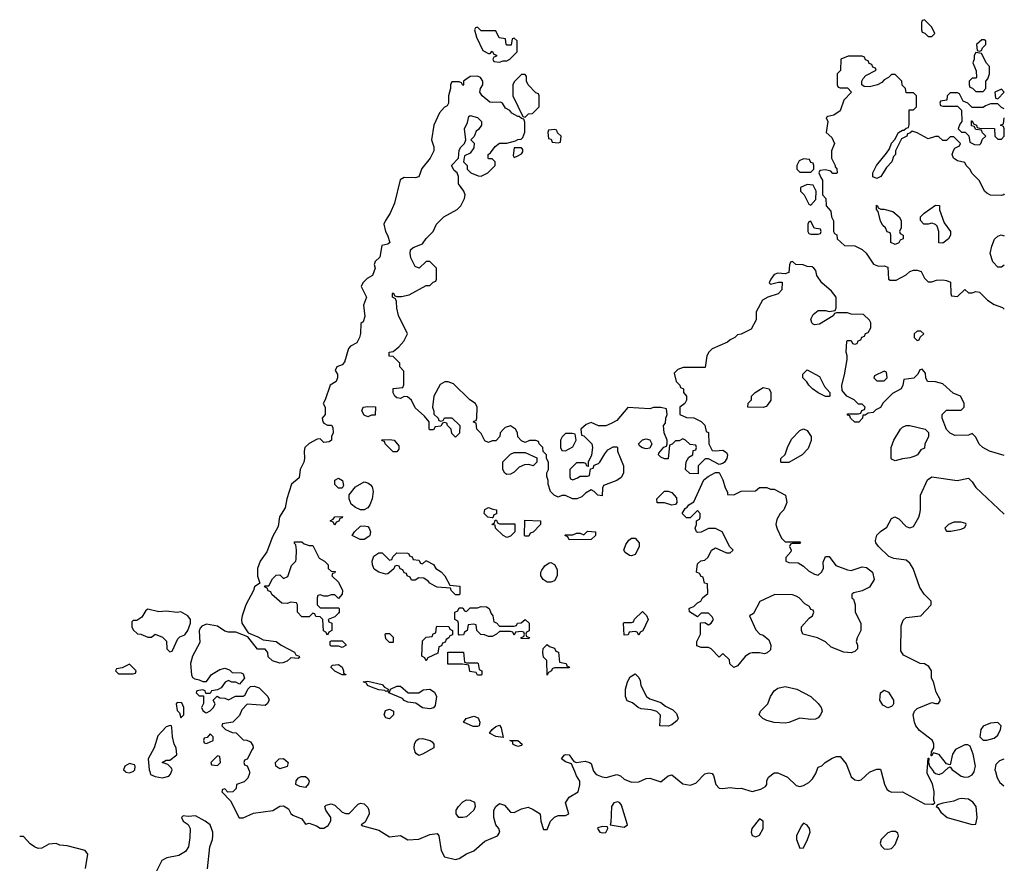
# Model space of a CAD drawing. Header units: inches. Extents: x 2380427 to 2580949, y 385907 to 546039.
# Tile 77 of 121: x 2562530 to 2567906, y 439499 to 444106. Entities that reach past the tile are written whole.
import ezdxf

# ---------------------------------------------------------------- set-up
doc = ezdxf.new("R2010")
doc.units = ezdxf.units.IN
doc.header["$MEASUREMENT"] = 0
doc.layers.add('C5463', color=7, linetype='Continuous')
doc.layers.add('C5464', color=7, linetype='Continuous')

msp = doc.modelspace()

# ---------------------------------------------------------------- linework, layer by layer
at = {"layer": 'C5463', "color": 5, "elevation": 40}
for points in [[(2563107.7, 440000), (2563110, 439998), (2563130, 439993), (2563148.3, 440000)], [(2563240.2, 440000), (2563244.7, 439984.7), (2563270, 439973), (2563310, 439966.8), (2563344, 439976), (2563353.6, 439986.4), (2563358.4, 440000)], [(2563783.9, 440000), (2563784.7, 439990), (2563775.3, 439964.7), (2563755.3, 439944.7), (2563714, 439930), (2563711.6, 439908.4), (2563694, 439890), (2563667.3, 439887.3), (2563650, 439906), (2563638, 439902), (2563634, 439890), (2563680.7, 439840.7), (2563728, 439748), (2563750, 439747.3), (2563807.2, 439772.8), (2563912.5, 439787.5), (2563950, 439812), (2563970, 439814), (2563996.9, 439796.9), (2564011.2, 439771.1), (2564022, 439762), (2564070, 439742), (2564090, 439714), (2564110, 439718), (2564150, 439704.7), (2564170, 439692), (2564190, 439692), (2564214.6, 439705.4), (2564228.8, 439731.1), (2564229, 439750), (2564202, 439790), (2564195.3, 439810), (2564202.7, 439817.3), (2564230, 439824), (2564250, 439817.3), (2564290, 439778), (2564310, 439771.3), (2564328.4, 439771.6), (2564378, 439822), (2564390, 439827.3), (2564410, 439824), (2564430, 439804.7), (2564436.3, 439790), (2564437.3, 439770), (2564416, 439724), (2564394, 439710), (2564403.6, 439703.6), (2564490, 439681), (2564550, 439644), (2564610, 439650.7), (2564650, 439628), (2564710, 439630.8), (2564770, 439656), (2564810, 439662), (2564818, 439650), (2564831, 439570), (2564850, 439534), (2564910, 439521), (2564930, 439526), (2564969.5, 439550.5), (2565010, 439567.3), (2565070, 439620.7), (2565139, 439650), (2565152, 439670), (2565145.2, 439690), (2565129, 439710), (2565119, 439750), (2565119, 439790), (2565129.4, 439810.6), (2565150, 439826), (2565176.3, 439816.3), (2565210, 439778.8), (2565230, 439777.3), (2565270, 439797.3), (2565306.4, 439806.4), (2565333.2, 439793.2), (2565371.3, 439770), (2565376, 439730), (2565390, 439684.7), (2565410, 439684.7), (2565429, 439730), (2565449.4, 439750.6), (2565470, 439760.7), (2565510, 439761), (2565528, 439770), (2565509.3, 439830), (2565530, 439860.7), (2565579, 439890), (2565588.8, 439928.9), (2565588.8, 439948.9), (2565570, 439978), (2565560.4, 440000)], [(2565665.5, 440000), (2565672.1, 439992.1), (2565682.6, 439982.6), (2565710, 439971.4), (2565731.4, 439968.6), (2565790, 439984.9), (2565810, 439977.3), (2565830, 439958.8), (2565870, 439942.8), (2565910, 439944), (2565950, 439963.1), (2565970, 439963.7), (2566030, 439944), (2566070, 439977.3), (2566090, 439982), (2566150, 439934), (2566190, 439925.5), (2566222.4, 439937.6), (2566270, 439987.3), (2566292.8, 439992.8), (2566310.4, 439990.4), (2566319, 439979), (2566330.4, 439930.4), (2566350, 439910.6), (2566370, 439908), (2566410, 439912.7), (2566450, 439907.3), (2566470, 439910.4), (2566530, 439890.7), (2566576.2, 439903.8), (2566602, 439918), (2566609.4, 439930.6), (2566609.6, 439950), (2566617.6, 439970), (2566650, 439992.8), (2566670, 439992.9), (2566722, 439970), (2566770, 439924.7), (2566790, 439918), (2566810, 439924.7), (2566839.5, 439940.5), (2566859.3, 439960.7), (2566877.2, 439990), (2566880.9, 440000)], [(2567059.2, 440000), (2567070, 439971.3), (2567090, 439954.8), (2567110, 439951), (2567124.7, 439955.3), (2567170, 439997.3), (2567176.4, 440000)], [(2567233.6, 440000), (2567251, 439931), (2567264.7, 439904.7), (2567275.4, 439895.4), (2567290, 439888.4), (2567350.4, 439890.4), (2567470, 439824.7), (2567510, 439822), (2567518, 439822), (2567526, 439830), (2567522, 439842), (2567522.7, 439890), (2567514.2, 439934.2), (2567484.5, 439990), (2567485.1, 440000)], [(2567518.6, 440000), (2567519.1, 439999.1), (2567530.5, 439990.5), (2567550, 439984.9), (2567570, 439993.4), (2567576.9, 440000)], [(2567635.1, 440000), (2567670, 439975.9), (2567690, 439970.2), (2567710, 439971.1), (2567730, 439982.3), (2567741.4, 439998.6), (2567741.7, 440000)], [(2567857.3, 440000), (2567866.2, 439966.2), (2567880.8, 439940.8), (2567903.3, 439923)], [(2563555.3, 439470), (2563568, 439590), (2563582, 439630), (2563584, 439650), (2563584, 439670), (2563569.3, 439709.3), (2563542, 439730), (2563490, 439759), (2563450, 439755.3), (2563422, 439758), (2563414, 439750), (2563422, 439730), (2563450, 439712), (2563461, 439690), (2563459.8, 439640.2), (2563451, 439589), (2563435.3, 439564.7), (2563398, 439542), (2563334, 439530), (2563305.4, 439514.6), (2563274, 439450)], [(2562889.5, 439470.5), (2562902, 439550), (2562888, 439570), (2562790, 439595.3), (2562750, 439598), (2562728.4, 439608.4), (2562690, 439604), (2562650, 439582.7), (2562630, 439581.2), (2562610, 439589), (2562586.3, 439606.3), (2562550, 439646), (2562530, 439646)]]:
    msp.add_lwpolyline(points, dxfattribs=at)
for points in [[(2564090, 439914), (2564059, 439919), (2564038, 439930), (2564039, 439950), (2564052.9, 439967.1), (2564066.6, 439973.4), (2564090, 439973.4), (2564102.5, 439962.5), (2564110.6, 439950), (2564107.1, 439932.9)], [(2564950, 439749), (2564928, 439750), (2564914, 439770), (2564914, 439790), (2564925.2, 439810), (2564950, 439834.8), (2564970, 439845.5), (2564990, 439844.9), (2565012.8, 439832.8), (2565017.3, 439810), (2565010.5, 439789.5), (2564970, 439753.2)], [(2565795.3, 439835.3), (2565774, 439830), (2565761, 439810), (2565758, 439722), (2565754, 439710), (2565830, 439696), (2565848.7, 439710), (2565816.4, 439816.4), (2565806, 439830)], [(2567670, 439853.2), (2567654, 439850), (2567630, 439839), (2567570, 439828), (2567542, 439818), (2567534, 439810), (2567543.6, 439803.6), (2567559.6, 439779.6), (2567594, 439750), (2567730, 439711.3), (2567750, 439714), (2567757.2, 439750), (2567752.7, 439810), (2567733.8, 439833.8), (2567710, 439849.2)], [(2566570, 439742), (2566527.3, 439690), (2566524, 439670), (2566530, 439652), (2566550, 439644), (2566570, 439654), (2566589.4, 439690), (2566589, 439729)], [(2566810, 439718), (2566796.9, 439703.1), (2566771, 439650), (2566771, 439630), (2566790, 439582), (2566810, 439584.7), (2566832.3, 439630), (2566845.2, 439670), (2566842, 439690), (2566830, 439708)], [(2565710, 439701.2), (2565686.4, 439693.6), (2565684.7, 439690), (2565698, 439670), (2565710, 439665.5), (2565730, 439668), (2565742, 439690), (2565739, 439699)], [(2567312.7, 439672.7), (2567290, 439672.7), (2567270, 439665.2), (2567234, 439630), (2567227.7, 439610), (2567234.4, 439594.4), (2567250, 439578), (2567270, 439576), (2567290, 439581), (2567310, 439602), (2567329, 439650), (2567324, 439664)]]:
    msp.add_lwpolyline(points, close=True, dxfattribs=at)
at = {"layer": 'C5464', "color": 5, "elevation": 40}
for points in [[(2565030, 444066), (2565018, 444062), (2565014, 444050), (2565024.7, 444010), (2565058, 443938), (2565090, 443922), (2565098, 443922), (2565110, 443934), (2565118, 443918), (2565132.7, 443912.7), (2565132.7, 443907.3), (2565118, 443902), (2565114, 443890), (2565118, 443878), (2565150, 443874), (2565170, 443882), (2565190, 443882), (2565206, 443890), (2565246, 443930), (2565246, 443990), (2565230, 444006), (2565218, 444002), (2565212.7, 443967.3), (2565190, 443966), (2565186, 443970), (2565182, 444002), (2565147.3, 444007.3), (2565130, 444046), (2565050, 444046)], [(2567470, 444106), (2567458, 444102), (2567454, 444090), (2567454, 444050), (2567458, 444038), (2567472.7, 444032.7), (2567490, 444014), (2567510, 444014), (2567526, 444030), (2567510, 444066)], [(2567796.4, 443996.4), (2567783.6, 443996.4), (2567754, 443970), (2567758, 443938), (2567770, 443934), (2567782, 443938), (2567787.3, 443952.7), (2567806, 443970), (2567806, 443990)], [(2567750, 443926), (2567742, 443910), (2567742, 443890), (2567734, 443870), (2567752.7, 443827.3), (2567754, 443790), (2567750, 443786), (2567730, 443786), (2567722, 443778), (2567714, 443770), (2567714, 443750), (2567718, 443738), (2567732.7, 443732.7), (2567750, 443714), (2567790, 443714), (2567806, 443730), (2567806, 443770), (2567816.4, 443783.6), (2567826, 443810), (2567826, 443850), (2567808.4, 443868.4), (2567782, 443922)], [(2565290, 443806), (2565270, 443806), (2565230, 443766), (2565222, 443750), (2565222, 443690), (2565278, 443578), (2565290, 443574), (2565308.4, 443591.6), (2565330, 443594), (2565366, 443630), (2565366, 443690), (2565362, 443702), (2565347.3, 443707.3), (2565306, 443750), (2565298, 443770), (2565296.4, 443796.4)], [(2567890, 443726), (2567854, 443710), (2567858, 443678), (2567870, 443674), (2567906, 443710)], [(2565450, 443506), (2565418, 443502), (2565414, 443490), (2565418, 443458), (2565432.7, 443452.7), (2565438, 443438), (2565470, 443434), (2565482, 443438), (2565486, 443470), (2565467.3, 443487.3), (2565462, 443502)], [(2565270, 443406), (2565230, 443406), (2565223.6, 443363.6), (2565230, 443354), (2565250, 443362), (2565270, 443374), (2565276.4, 443383.6), (2565278, 443398)], [(2566810, 443346), (2566785.4, 443334.6), (2566774, 443310), (2566774, 443290), (2566790, 443274), (2566850, 443274), (2566866, 443290), (2566866, 443310), (2566862, 443322), (2566850, 443326), (2566842, 443342)], [(2566830, 443206), (2566794, 443190), (2566794, 443170), (2566814, 443150), (2566838, 443098), (2566850, 443094), (2566876.4, 443123.6), (2566878, 443170), (2566862, 443202)], [(2567232, 443072), (2567248, 443072), (2567298, 443058), (2567332, 443030), (2567342, 443010), (2567342, 442970), (2567334, 442950), (2567338, 442938), (2567354, 442930), (2567354, 442910), (2567338, 442902), (2567330, 442888), (2567310, 442878), (2567286, 442890), (2567286, 442930), (2567282, 442942), (2567267.3, 442947.3), (2567258, 442970), (2567243.1, 442983.1), (2567230, 443006), (2567218, 443058), (2567208, 443070), (2567207.3, 443092.7), (2567214, 443090), (2567218, 443078)], [(2567570, 442886), (2567548.4, 442888.4), (2567548.7, 442950), (2567539, 442979), (2567530, 442988), (2567510, 442995.3), (2567490, 442988.7), (2567466, 442990), (2567448, 443010), (2567448, 443030), (2567468, 443050), (2567530, 443094), (2567551.6, 443091.6), (2567552.7, 443067.3), (2567576.9, 442996.9), (2567611.3, 442950), (2567612, 442930), (2567602, 442910)], [(2566850, 443006), (2566838, 443002), (2566834, 442990), (2566834, 442950), (2566838, 442938), (2566850, 442934), (2566890, 442934), (2566902, 442938), (2566906, 442950), (2566902, 442962), (2566867.3, 442967.3)], [(2567450, 442406), (2567430, 442406), (2567414, 442390), (2567414, 442370), (2567430, 442354), (2567442, 442358), (2567447.3, 442372.7), (2567466, 442390)], [(2566930, 442048.7), (2566890, 442068.7), (2566858, 442090), (2566838, 442110), (2566828.4, 442128.4), (2566806, 442150), (2566806, 442170), (2566830, 442194), (2566896.9, 442156.9), (2566923.6, 442103.6), (2566954, 442070), (2566954, 442050), (2566950, 442048.7)], [(2567250, 442186), (2567198, 442162), (2567194, 442150), (2567210, 442134), (2567250, 442134), (2567266, 442150), (2567262, 442182)], [(2566590, 441988.7), (2566506, 441990), (2566507.3, 442012.7), (2566526, 442030), (2566526, 442050), (2566546, 442070), (2566590, 442098), (2566622, 442090), (2566631, 442070), (2566631.3, 442050), (2566630.8, 442029.2), (2566615.3, 442004.7), (2566605.4, 441994.6)], [(2564430, 441938), (2564410, 441946), (2564398, 441970), (2564406, 441990), (2564430, 441994), (2564472.7, 441992.7), (2564470, 441946), (2564450, 441946)], [(2566690, 441688), (2566686, 441690), (2566686, 441710), (2566708.8, 441731.1), (2566722, 441770), (2566744.7, 441815.3), (2566790, 441862), (2566810, 441872), (2566830, 441862), (2566851, 441830), (2566850.9, 441809.1), (2566835.3, 441764.7), (2566802, 441730), (2566730, 441688.7)], [(2567310, 441698), (2567290, 441706), (2567288.4, 441711.6), (2567288, 441770), (2567302, 441810), (2567339, 441870), (2567350, 441881), (2567370, 441890.8), (2567390.7, 441890.7), (2567474, 441870), (2567491.6, 441851.6), (2567492, 441830), (2567472.7, 441787.3), (2567470, 441766), (2567450, 441758), (2567432, 441730), (2567418, 441722), (2567390, 441713.2), (2567350, 441708.7)], [(2564570, 441746), (2564526, 441790), (2564522, 441802), (2564510, 441806), (2564507.3, 441812.7), (2564550, 441814), (2564574, 441810), (2564599.6, 441779.6), (2564599.6, 441760.4), (2564590, 441746)], [(2565547.3, 441847.3), (2565510, 441846), (2565491.6, 441828.4), (2565482, 441810), (2565482, 441770), (2565490, 441754), (2565510, 441752), (2565530, 441762), (2565550, 441774), (2565568, 441810), (2565562, 441842)], [(2565950, 441762), (2565930, 441768), (2565916.4, 441776.4), (2565908, 441790), (2565930, 441811.3), (2565950, 441818), (2565970, 441812), (2565982, 441790), (2565970, 441766)], [(2565334, 441670), (2565310, 441678), (2565285.4, 441674.6), (2565256.9, 441663.1), (2565230, 441635.3), (2565210, 441624), (2565190, 441622), (2565178, 441630), (2565168.7, 441650), (2565168, 441670), (2565168.4, 441691.6), (2565210, 441734), (2565230, 441742), (2565290, 441742), (2565352.7, 441712.7), (2565354, 441690)], [(2564290, 441548), (2564270, 441548.7), (2564250, 441568), (2564250, 441592), (2564270, 441602), (2564292, 441590), (2564298, 441562)], [(2566430, 441512), (2566469.1, 441530.9), (2566547.3, 441532.7), (2566570, 441552), (2566610, 441552), (2566630, 441542), (2566650, 441542), (2566712, 441510), (2566718, 441470), (2566702, 441430), (2566682, 441410), (2566663.6, 441376.4), (2566658, 441350), (2566665.4, 441325.4), (2566690, 441274), (2566710, 441254), (2566790, 441254), (2566794, 441250), (2566790, 441246), (2566750, 441246), (2566738, 441242), (2566734, 441230), (2566742, 441210), (2566739.6, 441200.4), (2566714, 441170), (2566714, 441150), (2566730, 441142), (2566779.6, 441139.6), (2566810, 441122), (2566836.9, 441096.9), (2566870, 441078), (2566890, 441072), (2566908, 441090), (2566918, 441110), (2566916.4, 441143.6), (2566930, 441174), (2566950, 441174), (2566986.4, 441126.4), (2567050, 441102), (2567070, 441098), (2567130, 441118.8), (2567154.4, 441114.4), (2567186, 441090), (2567196, 441050), (2567170, 441008), (2567130, 440988), (2567083.6, 440976.4), (2567074, 440970), (2567074, 440950), (2567082, 440942), (2567091.2, 440911.1), (2567092, 440870), (2567122, 440810), (2567122, 440770), (2567102, 440730), (2567098, 440710), (2567104.7, 440690), (2567104.7, 440670), (2567090, 440655.3), (2567070, 440649.2), (2567030, 440653.2), (2566960.2, 440680.2), (2566930, 440708), (2566886, 440730), (2566806, 440750), (2566798, 440770), (2566798, 440790), (2566841.2, 440838.8), (2566858, 440850), (2566866, 440870), (2566862, 440882), (2566850, 440886), (2566842, 440902), (2566816.4, 440916.4), (2566786, 440950), (2566770, 440958), (2566750, 440966), (2566652.7, 440967.3), (2566571.6, 440928.4), (2566536, 440864), (2566514, 440850), (2566550, 440774), (2566571.6, 440751.6), (2566590, 440744.7), (2566619.8, 440719.8), (2566631.3, 440690), (2566630, 440666), (2566611.6, 440648.4), (2566596, 440644), (2566568.8, 440648.9), (2566530, 440649), (2566515.3, 440644.7), (2566490.9, 440629.1), (2566450, 440578), (2566430, 440568), (2566408, 440588), (2566406, 440610), (2566370, 440646), (2566350, 440626), (2566306, 440670), (2566290, 440678), (2566250, 440678), (2566227.3, 440687.3), (2566228, 440710), (2566248, 440750), (2566247.3, 440812.7), (2566270, 440814), (2566290, 440802), (2566306, 440810), (2566318, 440830), (2566310, 440846), (2566290, 440866), (2566250, 440866), (2566230, 440846), (2566187.3, 440872.7), (2566186, 440890), (2566190, 440894), (2566210, 440902), (2566230, 440922), (2566248.4, 440931.6), (2566258, 440950), (2566287.3, 440972.7), (2566286, 441026), (2566268.8, 441028.9), (2566262, 441062), (2566250, 441066), (2566242, 441082), (2566226, 441090), (2566230, 441134), (2566248.4, 441151.6), (2566270, 441154), (2566288.4, 441171.6), (2566308, 441210), (2566330, 441222), (2566390, 441194), (2566410, 441194), (2566426, 441210), (2566407.3, 441227.3), (2566366, 441310), (2566330, 441328), (2566290, 441328), (2566250, 441308), (2566230, 441306), (2566226, 441310), (2566218, 441330), (2566226, 441350), (2566226, 441370), (2566242, 441378), (2566246, 441390), (2566246, 441410), (2566230, 441426), (2566190, 441386), (2566170, 441386), (2566148, 441410), (2566163.1, 441436.9), (2566175.3, 441444.7), (2566183.1, 441456.9), (2566210, 441474), (2566266, 441594), (2566288.4, 441611.6), (2566330, 441634), (2566350, 441634), (2566370, 441594), (2566382, 441550), (2566394, 441526), (2566394, 441514)], [(2564390, 441429), (2564362.7, 441442.7), (2564340.2, 441460.2), (2564328.7, 441490), (2564328.8, 441511.1), (2564363.9, 441556.1), (2564410, 441582), (2564430, 441577.3), (2564446, 441566), (2564454.6, 441554.6), (2564459.1, 441530), (2564454.8, 441490), (2564442.4, 441457.6), (2564430, 441441.2), (2564410, 441429.2)], [(2566090, 441455.3), (2566050, 441468.7), (2566010, 441468), (2566008.7, 441490), (2566050, 441532), (2566070, 441532), (2566090, 441524.7), (2566115.3, 441495.3), (2566118, 441470), (2566110, 441458)], [(2565110, 441386), (2565086, 441390), (2565066, 441410), (2565068.8, 441431.1), (2565090, 441442), (2565112.7, 441432.7), (2565134, 441430), (2565132.7, 441407.3), (2565118, 441402), (2565114, 441386)], [(2564250, 441346), (2564242, 441362), (2564226, 441370), (2564242, 441378), (2564250, 441392), (2564292.7, 441392.7), (2564290, 441386), (2564278, 441382), (2564272.7, 441367.3), (2564258, 441362)], [(2565190, 441278), (2565170, 441288.7), (2565128, 441330), (2565126, 441346), (2565108, 441350), (2565122, 441358), (2565126, 441374), (2565132.7, 441372.7), (2565138, 441358), (2565150, 441354), (2565232.7, 441352.7), (2565234, 441310), (2565210, 441286)], [(2565290, 441286), (2565286, 441290), (2565287.3, 441372.7), (2565374, 441370), (2565374, 441350), (2565332.7, 441307.3), (2565318, 441302), (2565310, 441286)], [(2564410, 441268), (2564388.4, 441268.4), (2564346, 441290), (2564358, 441310), (2564390, 441341), (2564410, 441342.8), (2564430, 441338), (2564438, 441330), (2564444.7, 441310), (2564442, 441290), (2564436.9, 441283.1)], [(2567670, 441362), (2567630, 441362), (2567602, 441350), (2567582, 441330), (2567590, 441314), (2567614, 441314), (2567670, 441324.7), (2567690, 441334), (2567698, 441350), (2567695.3, 441355.3)], [(2565530, 441266), (2565522, 441282), (2565506, 441290), (2565510, 441294), (2565550, 441294), (2565570, 441302), (2565590, 441302), (2565610, 441294), (2565630, 441314), (2565674, 441310), (2565674, 441290), (2565650, 441268)], [(2565870, 441178), (2565860.4, 441180.4), (2565836.4, 441196.4), (2565828.8, 441208.9), (2565840.2, 441239.8), (2565856.4, 441263.6), (2565870, 441274), (2565890, 441274), (2565912, 441250), (2565911.6, 441228.4), (2565890, 441186)], [(2564110, 441234), (2564130, 441234), (2564165.4, 441165.4), (2564194, 441150), (2564214, 441130), (2564214, 441110), (2564230, 441094), (2564252.7, 441092.7), (2564250, 441086), (2564238, 441082), (2564234, 441070), (2564270, 441034), (2564292, 440990), (2564291.6, 440968.4), (2564270, 440946), (2564250, 440966), (2564230, 440966), (2564210, 440958), (2564190, 440958), (2564170, 440966), (2564158, 440962), (2564154, 440950), (2564154, 440910), (2564170, 440894), (2564270, 440894), (2564274, 440890), (2564274, 440870), (2564270, 440866), (2564250, 440846), (2564214, 440830), (2564218, 440818), (2564234, 440810), (2564234, 440770), (2564218, 440762), (2564210, 440746), (2564202, 440762), (2564188.4, 440768.4), (2564186, 440830), (2564170, 440846), (2564147.3, 440847.3), (2564142, 440862), (2564130, 440866), (2564110, 440846), (2564070, 440846), (2564046, 440870), (2564046, 440910), (2564042, 440922), (2564010, 440926), (2563990, 440918), (2563960.4, 440920.4), (2563907.3, 440967.3), (2563902, 440982), (2563887.3, 440987.3), (2563882, 441002), (2563866, 441010), (2563870, 441014), (2563890, 441014), (2563910, 441052), (2563930, 441072), (2563950, 441074), (2563970, 441054), (2563993.6, 441066.4), (2564014.6, 441125.4), (2564038, 441150), (2564040.4, 441159.6), (2564042, 441210), (2564038, 441238), (2564030, 441246), (2564030, 441254), (2564070, 441254), (2564083.6, 441243.6)], [(2564730, 441134), (2564748, 441152), (2564751.6, 441151.6), (2564790, 441132), (2564802, 441110), (2564830.9, 441090.9), (2564852, 441070), (2564878, 441018), (2564932.7, 441012.7), (2564934, 440970), (2564930, 440966), (2564910, 440966), (2564886, 440990), (2564882, 441002), (2564810, 441008), (2564794.6, 441014.6), (2564768.7, 441028.7), (2564760.4, 441040.4), (2564736.4, 441056.4), (2564710, 441058), (2564690, 441046), (2564670, 441046), (2564662, 441062), (2564646, 441070), (2564642, 441082), (2564630, 441086), (2564622, 441102), (2564607.3, 441107.3), (2564602, 441122), (2564590, 441126), (2564578, 441122), (2564572.7, 441107.3), (2564539.6, 441080.4), (2564530, 441078), (2564490, 441088.7), (2564466.3, 441106.3), (2564457.2, 441130), (2564454, 441150), (2564464, 441176), (2564490, 441194), (2564510, 441194), (2564550, 441154), (2564562, 441158), (2564567.3, 441172.7), (2564590, 441194), (2564647.3, 441192.7), (2564654, 441190), (2564658, 441178), (2564672.7, 441172.7), (2564678, 441158), (2564710, 441154), (2564718, 441138)], [(2565430, 441034), (2565410, 441035.3), (2565388.8, 441048.9), (2565375.3, 441070), (2565375.3, 441090), (2565380.2, 441099.8), (2565396.4, 441123.6), (2565420.4, 441139.6), (2565430, 441142), (2565450, 441132), (2565464.7, 441104.7), (2565464.7, 441070), (2565450, 441042)], [(2563230, 440888), (2563219.6, 440880.4), (2563196.9, 440843.1), (2563170, 440826), (2563150, 440826), (2563142, 440818), (2563142, 440790), (2563150, 440774), (2563172.7, 440752.7), (2563191.6, 440751.6), (2563230, 440734), (2563250, 440734), (2563270, 440751.3), (2563310, 440734), (2563331.6, 440711.6), (2563334, 440670), (2563350, 440654), (2563362, 440658), (2563394, 440726), (2563404, 440736), (2563432.5, 440747.5), (2563448, 440770), (2563462, 440810), (2563462, 440830), (2563448.7, 440850), (2563410, 440873.2), (2563390, 440869), (2563330, 440876), (2563290, 440873.2)], [(2565150, 440794), (2565230, 440794), (2565242, 440798), (2565248.4, 440811.6), (2565267.3, 440812.7), (2565290, 440831.3), (2565312, 440810), (2565312, 440768), (2565298, 440762), (2565294, 440750), (2565298, 440738), (2565312.7, 440732.7), (2565310, 440726), (2565267.3, 440727.3), (2565267.3, 440732.7), (2565282, 440738), (2565286, 440750), (2565282, 440762), (2565270, 440766), (2565238, 440762), (2565230, 440746), (2565222, 440762), (2565210, 440766), (2565150, 440766), (2565134, 440750), (2565110, 440738), (2565090, 440738), (2565067.3, 440747.3), (2565048.4, 440748.4), (2565026, 440770), (2565022, 440802), (2565010, 440806), (2564978, 440802), (2564974, 440770), (2564958, 440762), (2564952.7, 440747.3), (2564930, 440746), (2564926, 440750), (2564926, 440810), (2564922, 440822), (2564906, 440830), (2564906, 440870), (2564922, 440878), (2564930, 440894), (2564950, 440894), (2564958, 440878), (2564970, 440874), (2564990, 440894), (2565030, 440894), (2565050, 440902), (2565079.6, 440899.6), (2565094, 440890), (2565103.6, 440863.6), (2565114, 440850), (2565118, 440818), (2565132.7, 440812.7)], [(2565910, 440746), (2565902, 440762), (2565890, 440766), (2565858, 440762), (2565852.7, 440747.3), (2565830, 440746), (2565826, 440810), (2565830, 440814), (2565870, 440814), (2565882, 440818), (2565887.3, 440832.7), (2565930, 440874), (2565952.7, 440852.7), (2565962, 440830), (2565931.6, 440768.4), (2565918, 440762)], [(2564750, 440606), (2564742, 440622), (2564726, 440630), (2564730, 440714), (2564750, 440734), (2564782, 440738), (2564787.3, 440752.7), (2564802, 440758), (2564806, 440790), (2564810, 440794), (2564872.7, 440792.7), (2564878, 440778), (2564894, 440770), (2564892.7, 440747.3), (2564878, 440742), (2564874, 440730), (2564858, 440722), (2564852.7, 440707.3), (2564838, 440702), (2564832.7, 440687.3), (2564818, 440682), (2564812.7, 440647.3), (2564758, 440622)], [(2564550, 440706), (2564530, 440726), (2564526, 440750), (2564530, 440754), (2564550, 440754), (2564570, 440734), (2564570, 440706)], [(2564290, 440678), (2564270, 440686), (2564230, 440686), (2564226, 440690), (2564226, 440710), (2564230, 440714), (2564290, 440714), (2564310, 440694), (2564310, 440688)], [(2565410, 440526), (2565407.3, 440607.3), (2565390, 440626), (2565386, 440650), (2565387.3, 440672.7), (2565410, 440694), (2565423.6, 440683.6), (2565450, 440674), (2565458, 440658), (2565472.7, 440652.7), (2565478, 440598), (2565514, 440590), (2565518, 440578), (2565532, 440570), (2565530, 440566), (2565450, 440566), (2565438, 440562), (2565434, 440550), (2565418, 440542)], [(2564970, 440594), (2565030, 440594), (2565034, 440590), (2565038, 440558), (2565054, 440550), (2565054, 440530), (2565050, 440526), (2565030, 440526), (2565022, 440542), (2564987.3, 440547.3), (2564982, 440582), (2564947.3, 440587.3), (2564867.3, 440587.3), (2564867.3, 440652.7), (2564952.7, 440652.7), (2564958, 440598)], [(2563130, 440586), (2563090, 440566), (2563058, 440562), (2563054, 440550), (2563070, 440534), (2563150, 440534), (2563162, 440538), (2563166, 440550)], [(2564310, 440528), (2564290, 440529.2), (2564250, 440549.3), (2564228.7, 440570), (2564230, 440574), (2564238, 440582), (2564270, 440584.7), (2564290, 440571), (2564298.8, 440550), (2564298, 440538), (2564310, 440531.3)], [(2566070, 440248.7), (2566026, 440250), (2566028.4, 440308.4), (2566008.8, 440328.9), (2565978, 440338), (2565923.1, 440343.1), (2565906, 440350), (2565876.4, 440376.4), (2565847.3, 440387.3), (2565838, 440410), (2565838, 440450), (2565848, 440490), (2565863.1, 440516.9), (2565890, 440534), (2565910, 440514), (2565918, 440498), (2565922, 440470), (2565952, 440410), (2565970, 440398), (2566030, 440378), (2566056.9, 440356.9), (2566096.8, 440336.8), (2566116.8, 440316.8), (2566124.7, 440290), (2566119.8, 440280.2), (2566090, 440255.3)], [(2564530, 440438), (2564523.1, 440443.1), (2564490, 440447), (2564450, 440460.7), (2564429.2, 440470), (2564424, 440484), (2564406, 440490), (2564430, 440494), (2564510, 440476), (2564522, 440462), (2564542, 440450), (2564539.6, 440440.4)], [(2564650.8, 440430.8), (2564710, 440431), (2564732.7, 440447.3), (2564770, 440450.8), (2564794.4, 440434.4), (2564805.5, 440410), (2564798, 440362), (2564790, 440348.7), (2564770, 440343.7), (2564730, 440349.3), (2564693.2, 440373.2), (2564650, 440379), (2564630, 440389), (2564620.2, 440400.2), (2564546, 440430), (2564542, 440438), (2564550, 440434), (2564555.3, 440450), (2564590, 440467.3), (2564610, 440467.3)], [(2566850, 440284.5), (2566790, 440292.3), (2566730, 440269), (2566710, 440265.2), (2566648.8, 440268.9), (2566610, 440279), (2566588, 440290), (2566568, 440310), (2566575.3, 440330), (2566614, 440370), (2566629.2, 440410), (2566650, 440441), (2566670, 440456), (2566710, 440464.7), (2566774, 440450), (2566850, 440411), (2566890, 440371.3), (2566906, 440350), (2566910.6, 440330.6), (2566902.8, 440310), (2566890, 440294), (2566874.2, 440285.8)], [(2567270, 440349), (2567243.3, 440363.3), (2567226, 440390), (2567229.3, 440430.7), (2567250, 440444.7), (2567274, 440434), (2567301, 440390), (2567301, 440370), (2567296.8, 440363.2), (2567290, 440355.3)], [(2563390, 440378), (2563384.7, 440370), (2563390, 440334), (2563402, 440322), (2563410, 440294), (2563426, 440310), (2563426, 440350), (2563415.3, 440375.3)], [(2564550, 440289.3), (2564530, 440294), (2564519.3, 440310), (2564526.7, 440333.3), (2564550, 440342), (2564570.7, 440330), (2564570.8, 440310)], [(2565006.3, 440246.3), (2564954, 440270), (2564968, 440290), (2565010, 440303.8), (2565033.1, 440293.1), (2565043, 440270), (2565038, 440250), (2565030, 440246.6)], [(2565170, 440186), (2565130, 440192.7), (2565095.3, 440210), (2565109, 440230), (2565130, 440247.3), (2565150, 440254), (2565159.3, 440239.3)], [(2567870, 440269), (2567830, 440264), (2567791.2, 440248.9), (2567778, 440230), (2567772, 440190), (2567790, 440172), (2567811.2, 440171.1), (2567850, 440182), (2567870, 440198.8), (2567886, 440230), (2567889, 440250)], [(2563570, 440206), (2563552.7, 440187.3), (2563538, 440182), (2563534, 440170), (2563538, 440158), (2563550, 440154), (2563570, 440162), (2563586, 440170), (2563586, 440190)], [(2564710, 440088.7), (2564696.4, 440096.4), (2564690, 440106), (2564684, 440130), (2564685.2, 440150), (2564695.3, 440170), (2564710, 440178.8), (2564730, 440180.7), (2564770.6, 440170.6), (2564782, 440162), (2564790.8, 440150.8), (2564790.8, 440129.2), (2564730, 440095.3)], [(2565250, 440138), (2565227.2, 440147.2), (2565222, 440150), (2565222, 440162), (2565206, 440170), (2565250, 440170.6), (2565274, 440150), (2565270, 440142)], [(2563610, 440086), (2563574, 440050), (2563578, 440038), (2563610, 440034), (2563626, 440050), (2563622, 440082)], [(2563950, 440015.3), (2563928, 440030), (2563926, 440050), (2563946, 440070), (2563970, 440071.3), (2563996, 440050), (2563990, 440029)]]:
    msp.add_lwpolyline(points, close=True, dxfattribs=at)
for points in [[(2567905.7, 443155.4), (2567902, 443150), (2567890, 443145.2), (2567830, 443148), (2567810, 443158), (2567798, 443170), (2567770, 443226), (2567730, 443266), (2567718, 443290), (2567698, 443310), (2567690, 443326), (2567650, 443335.3), (2567628, 443350), (2567622, 443370), (2567628.4, 443391.6), (2567636.4, 443403.6), (2567662, 443418), (2567666, 443430), (2567630, 443466), (2567610, 443466), (2567590, 443446), (2567570, 443446), (2567547.3, 443467.3), (2567530, 443468), (2567490, 443455.3), (2567430, 443488.7), (2567402, 443498), (2567390, 443486), (2567378, 443482), (2567374, 443470), (2567344.7, 443455.3), (2567312, 443390), (2567311.3, 443370), (2567301, 443359), (2567291, 443330), (2567262, 443298), (2567232, 443250), (2567210, 443238), (2567187.3, 443247.3), (2567188, 443270), (2567208, 443310), (2567263.1, 443376.9), (2567279, 443401), (2567290, 443432), (2567308.8, 443451.1), (2567328.7, 443490), (2567350, 443502), (2567358, 443502), (2567370, 443514), (2567382, 443518), (2567387.3, 443532.7), (2567386, 443614), (2567410, 443614), (2567426, 443630), (2567426, 443690), (2567410, 443706), (2567370, 443706), (2567366, 443730), (2567348.4, 443748.4), (2567346, 443770), (2567310, 443806), (2567290, 443806), (2567274, 443790), (2567250, 443778), (2567236.9, 443763.1), (2567214, 443750), (2567170, 443739), (2567141.2, 443741.2), (2567128, 443750), (2567128.8, 443771.1), (2567134.6, 443785.4), (2567150, 443802), (2567206, 443830), (2567202, 443842), (2567187.3, 443847.3), (2567182, 443862), (2567167.3, 443867.3), (2567162, 443882), (2567147.3, 443887.3), (2567142, 443902), (2567130, 443906), (2567052.7, 443907.3), (2567014, 443890), (2567011.6, 443828.4), (2566994, 443810), (2566994, 443750), (2566998, 443738), (2567010, 443734), (2567050, 443734), (2567071.3, 443710), (2567030, 443666), (2567010, 443608), (2566975.3, 443584.7), (2566942, 443578), (2566934, 443570), (2566942, 443550), (2566934, 443490), (2566963.6, 443463.6), (2566978, 443430), (2566962, 443390), (2566962, 443350), (2566982, 443310), (2566982, 443302), (2566991.6, 443291.6), (2566994, 443270), (2566990, 443266), (2566970, 443266), (2566958, 443278), (2566930, 443286), (2566898, 443282), (2566894, 443270), (2566903.6, 443243.6), (2566914, 443230), (2566914, 443150), (2566932, 443130), (2566934, 443090), (2566959.6, 443059.6), (2566962, 443030), (2566972.7, 443007.3), (2566974, 442950), (2566978, 442938), (2566991.6, 442931.6), (2566994, 442910), (2567032.7, 442872.7), (2567090, 442872), (2567130, 442852), (2567150.9, 442830.9), (2567191.2, 442771.1), (2567219.6, 442759.6), (2567250, 442762), (2567270, 442754), (2567274, 442690), (2567283.6, 442683.6), (2567316.4, 442683.6), (2567370, 442712), (2567390, 442731.3), (2567410, 442738), (2567430, 442738), (2567451.2, 442731.1), (2567470, 442694), (2567490, 442674), (2567510, 442674), (2567536.4, 442683.6), (2567570, 442684.7), (2567590, 442682), (2567612, 442672), (2567614, 442610), (2567618, 442598), (2567650, 442594), (2567690, 442632), (2567710, 442614), (2567730, 442614), (2567750, 442622), (2567770, 442618), (2567814.4, 442574.4), (2567850, 442551.3), (2567895.3, 442535.3), (2567905.5, 442526.1)], [(2567904.9, 441726), (2567826, 441750), (2567789.1, 441769.1), (2567768.8, 441788.9), (2567750, 441826), (2567730, 441846), (2567710, 441838), (2567636.4, 441836.4), (2567610, 441848), (2567590, 441868), (2567566, 441930), (2567566, 441950), (2567590, 441974), (2567670, 441974), (2567686, 441990), (2567686, 442010), (2567678, 442030), (2567666, 442050), (2567627.3, 442067.3), (2567570, 442118), (2567530, 442128), (2567486, 442130), (2567478, 442150), (2567476.4, 442176.4), (2567458, 442198), (2567445.4, 442194.6), (2567434, 442170), (2567411.6, 442148.4), (2567358, 442142), (2567352, 442110), (2567342, 442090), (2567296, 442064), (2567274.8, 442045.2), (2567245.4, 442014.6), (2567230, 441988), (2567204.7, 441975.3), (2567190, 441962), (2567162, 441958), (2567146, 441946), (2567134, 441946), (2567132, 441930), (2567111.2, 441908.9), (2567090, 441908), (2567066, 441930), (2567062, 441942), (2567050, 441946), (2567050, 441954), (2567110, 441954), (2567122, 441958), (2567127.3, 441972.7), (2567142, 441978), (2567146, 441990), (2567130, 442006), (2567110, 442006), (2567086, 442030), (2567046, 442050), (2567020.4, 442080.4), (2567018, 442110), (2567033.6, 442166.4), (2567048.7, 442250), (2567048.7, 442270), (2567042, 442290), (2567046, 442350), (2567050, 442354), (2567070, 442354), (2567078, 442338), (2567090, 442334), (2567102, 442338), (2567107.3, 442352.7), (2567122, 442358), (2567127.3, 442372.7), (2567142, 442378), (2567147.3, 442392.7), (2567162, 442398), (2567176.4, 442423.6), (2567178, 442450), (2567170, 442466), (2567136.4, 442496.4), (2567070, 442498), (2567050, 442506), (2566990, 442506), (2566978, 442502), (2566971.6, 442488.4), (2566896.3, 442443.7), (2566870, 442439), (2566863.2, 442443.2), (2566855.3, 442450), (2566849, 442470), (2566863.2, 442496.8), (2566890, 442518), (2566930, 442518), (2566950, 442512), (2566982, 442518), (2566988, 442532), (2566988.7, 442590), (2566963.2, 442623.2), (2566909, 442670), (2566882, 442710), (2566876.4, 442736.4), (2566866, 442750), (2566856.4, 442756.4), (2566830, 442758), (2566807.3, 442767.3), (2566768.4, 442768.4), (2566750, 442786), (2566738, 442782), (2566732.7, 442767.3), (2566730, 442726), (2566710, 442718), (2566670, 442722), (2566650, 442715.3), (2566632, 442690), (2566622, 442670), (2566630, 442662), (2566672.7, 442672.7), (2566692.7, 442672.7), (2566691.3, 442630), (2566670.9, 442609.1), (2566614, 442590), (2566585.4, 442574.6), (2566552, 442510), (2566552, 442468), (2566523.6, 442416.4), (2566470, 442388), (2566450, 442386), (2566434, 442370), (2566410, 442358), (2566395.3, 442344.7), (2566310, 442308), (2566292, 442290), (2566282, 442270), (2566272.7, 442207.3), (2566152.7, 442207.3), (2566123.6, 442196.4), (2566103.6, 442176.4), (2566114, 442130), (2566134, 442110), (2566138, 442098), (2566154, 442090), (2566154, 442070), (2566171.3, 442050), (2566171.2, 442028.9), (2566162, 442010), (2566134, 441990), (2566134, 441950), (2566170, 441934), (2566211.6, 441931.6), (2566250, 441912), (2566271.2, 441891.1), (2566278, 441858), (2566291.6, 441851.6), (2566292, 441790), (2566310, 441754), (2566330, 441751.3), (2566370, 441756), (2566390, 441742), (2566394.8, 441730), (2566391, 441710), (2566378, 441690), (2566370, 441682), (2566350, 441678), (2566290, 441708), (2566272.7, 441707.3), (2566234, 441670), (2566234, 441626), (2566188.4, 441628.4), (2566166, 441650), (2566168.4, 441691.6), (2566183.1, 441716.9), (2566206, 441730), (2566207.3, 441752.7), (2566222, 441758), (2566226, 441770), (2566222, 441782), (2566190, 441786), (2566166, 441810), (2566150, 441818), (2566130, 441806), (2566110, 441806), (2566092.7, 441787.3), (2566078, 441782), (2566071.3, 441708.7), (2566050, 441708), (2566030, 441718), (2566018, 441730), (2566020.4, 441739.6), (2566047.3, 441772.7), (2566062, 441778), (2566066, 441790), (2566066, 441810), (2566048, 441850), (2566046, 441890), (2566056.4, 441903.6), (2566058, 441930), (2566066, 441950), (2566062, 441982), (2566030, 441988), (2565990, 441988), (2565970, 441982), (2565851.3, 441988.7), (2565790, 441918), (2565759.6, 441900.4), (2565730, 441888.7), (2565690, 441888.7), (2565650, 441906), (2565623.6, 441896.4), (2565594, 441870), (2565598, 441838), (2565610, 441834), (2565654, 441790), (2565658, 441770), (2565651.3, 441728.7), (2565634, 441690), (2565634, 441666), (2565627.3, 441667.3), (2565622, 441682), (2565610, 441686), (2565570, 441686), (2565534, 441650), (2565534, 441610), (2565538, 441598), (2565550, 441594), (2565576.4, 441603.6), (2565590, 441614), (2565630, 441614), (2565642, 441618), (2565646, 441654), (2565662, 441658), (2565667.3, 441672.7), (2565690, 441682), (2565698, 441690), (2565724, 441736), (2565742, 441758), (2565770, 441774), (2565790, 441774), (2565794, 441770), (2565794, 441750), (2565826, 441670), (2565826, 441630), (2565813.7, 441606.3), (2565790.7, 441589.3), (2565718, 441562), (2565712.7, 441547.3), (2565710, 441506), (2565686, 441510), (2565666, 441530), (2565650, 441538), (2565619.6, 441520.4), (2565599.8, 441500.2), (2565571.2, 441488.9), (2565548.8, 441488.9), (2565510, 441508), (2565490, 441508), (2565470, 441498), (2565448.8, 441508.9), (2565428.7, 441530), (2565415.3, 441570), (2565415.3, 441590), (2565408.4, 441611.6), (2565408.4, 441631.6), (2565418, 441650), (2565418, 441690), (2565406, 441710), (2565406, 441730), (2565388, 441748), (2565386, 441770), (2565366, 441790), (2565362, 441802), (2565347.3, 441807.3), (2565312.7, 441807.3), (2565290, 441798), (2565270, 441806), (2565249.1, 441829.1), (2565248, 441850), (2565238, 441870), (2565210, 441888), (2565181, 441879), (2565172, 441870), (2565154, 441850), (2565152, 441830), (2565130, 441806), (2565110, 441806), (2565090, 441798), (2565070, 441806), (2565050, 441846), (2565026, 441870), (2565022, 441902), (2565008.4, 441908.4), (2565010, 441914), (2565022, 441918), (2565026, 441930), (2565028, 441990), (2565018, 442010), (2564988, 442030), (2564898, 442118), (2564870, 442128.7), (2564851.6, 442128.4), (2564825.4, 442114.6), (2564792, 442050), (2564784.7, 441990), (2564792, 441968), (2564792, 441952), (2564814, 441930), (2564818, 441918), (2564830, 441914), (2564842, 441918), (2564850, 441932), (2564890, 441932), (2564934, 441890), (2564931.6, 441848.4), (2564910, 441826), (2564890, 441846), (2564886, 441870), (2564866, 441890), (2564862, 441902), (2564850, 441906), (2564838, 441902), (2564830, 441886), (2564798, 441882), (2564790, 441866), (2564770, 441866), (2564766, 441870), (2564766, 441910), (2564740.4, 441940.4), (2564690, 441986), (2564668.4, 442028.4), (2564647.3, 442047.3), (2564630, 442048), (2564610, 442038), (2564590, 442042), (2564578, 442050), (2564568.4, 442068.4), (2564570, 442092), (2564622, 442098), (2564627.3, 442112.7), (2564627.3, 442187.3), (2564606, 442210), (2564606, 442230), (2564570, 442266), (2564548, 442268), (2564548, 442290), (2564570, 442294), (2564600.4, 442319.6), (2564628, 442350), (2564648, 442390), (2564599, 442490), (2564588.4, 442531.6), (2564587.3, 442567.3), (2564582, 442582), (2564566, 442590), (2564566, 442610), (2564570, 442614), (2564578, 442598), (2564590, 442594), (2564614, 442594), (2564656.4, 442603.6), (2564750, 442654), (2564770, 442654), (2564787.3, 442672.7), (2564802, 442678), (2564806, 442690), (2564806, 442750), (2564770, 442786), (2564750, 442786), (2564711.6, 442748.4), (2564690, 442758), (2564666, 442806), (2564661.2, 442830), (2564664, 442850), (2564678, 442862), (2564730, 442882), (2564749.4, 442910.6), (2564788, 442950), (2564806, 442990), (2564846, 443030), (2564918, 443070), (2564938, 443090), (2564958, 443130), (2564962, 443150), (2564955.3, 443170), (2564926, 443210), (2564926, 443250), (2564918, 443270), (2564903.1, 443283.1), (2564888, 443310), (2564926, 443350), (2564930, 443394), (2564938, 443410), (2564958, 443430), (2564966, 443450), (2564958, 443510), (2564974.6, 443545.4), (2564982, 443578), (2564990, 443582), (2565030, 443571.3), (2565051, 443550), (2565051, 443530), (2565034.4, 443505.6), (2565022.8, 443497.2), (2565011.6, 443468.4), (2564994, 443450), (2565011.6, 443431.6), (2565010, 443406), (2564990, 443378), (2564958, 443362), (2564954, 443330), (2564974, 443310), (2564974, 443290), (2564994, 443270), (2565032.7, 443252.7), (2565050, 443252), (2565086, 443270), (2565126, 443310), (2565126, 443330), (2565110, 443346), (2565090, 443346), (2565088, 443350), (2565088, 443370), (2565100.4, 443379.6), (2565125.6, 443414.4), (2565150, 443431), (2565190, 443431.3), (2565236.4, 443443.6), (2565250, 443452), (2565267.3, 443452.7), (2565276.4, 443463.6), (2565287.3, 443492.7), (2565287.3, 443547.3), (2565282, 443562), (2565270, 443566), (2565258, 443578), (2565250, 443578), (2565216.4, 443596.4), (2565206, 443610), (2565183.1, 443623.1), (2565166, 443650), (2565155.3, 443655.3), (2565110, 443653.2), (2565096.5, 443656.5), (2565055.3, 443690), (2565042, 443710), (2565046, 443730), (2565058, 443750), (2565058, 443770), (2565046, 443790), (2565030, 443798), (2564990, 443795.3), (2564954, 443770), (2564954, 443750), (2564950, 443746), (2564942, 443762), (2564930, 443766), (2564890, 443766), (2564882, 443750), (2564882, 443730), (2564872, 443690), (2564872, 443650), (2564863.6, 443636.4), (2564850, 443628), (2564822.8, 443597.2), (2564792, 443530), (2564778, 443450), (2564791.2, 443411.1), (2564791.3, 443390), (2564771, 443349), (2564726, 443294), (2564710, 443248), (2564690, 443242), (2564630, 443245.2), (2564608.2, 443231.8), (2564576.7, 443103.3), (2564553.4, 443050), (2564526.8, 443010), (2564518.8, 442990), (2564527.3, 442950), (2564538.8, 442930), (2564551.2, 442888.9), (2564539.6, 442880.4), (2564507.9, 442872.1), (2564496, 442810), (2564470, 442786), (2564466, 442770), (2564471.2, 442748.9), (2564456, 442710), (2564426.4, 442693.6), (2564402.8, 442670), (2564394, 442650), (2564422.8, 442590), (2564407.1, 442547.1), (2564414.8, 442485.2), (2564404.7, 442455.3), (2564392.7, 442447.3), (2564391.6, 442391.6), (2564386, 442370), (2564370, 442342), (2564336.9, 442323.1), (2564324.7, 442310), (2564303.5, 442236.5), (2564290, 442222), (2564262, 442210), (2564252, 442190), (2564264.7, 442170), (2564264.7, 442150), (2564258, 442130), (2564224.7, 442110), (2564198, 442030), (2564186.8, 442010), (2564198, 441990), (2564198, 441950), (2564182, 441930), (2564184.7, 441910), (2564190, 441902), (2564210, 441892), (2564231.6, 441891.6), (2564239.6, 441879.6), (2564242, 441850), (2564232, 441830), (2564232, 441810), (2564219.6, 441800.4), (2564190, 441798), (2564170, 441818), (2564154.6, 441814.6), (2564110, 441792.7), (2564087.3, 441770), (2564082.8, 441750), (2564084.9, 441710), (2564080.5, 441690), (2564060.7, 441650), (2564055.5, 441604.5), (2564014.8, 441570), (2563988, 441490), (2563979.8, 441440.2), (2563948.5, 441391.5), (2563941.1, 441338.9), (2563910, 441282), (2563879.5, 441200.5), (2563843.8, 441150), (2563828.2, 441110), (2563827.9, 441067.9), (2563842, 441030), (2563812, 441010), (2563806, 440990), (2563764.9, 440910), (2563744.9, 440850), (2563740.7, 440830), (2563742.8, 440810), (2563778, 440758), (2563830, 440736.4), (2563859, 440719), (2563930.5, 440710.5), (2563958, 440690), (2564030, 440652.2), (2564038, 440638), (2564056, 440630), (2564056.9, 440623.1), (2564050, 440618), (2564010, 440621.2), (2563990, 440604), (2563966.4, 440593.6), (2563950, 440593.2), (2563910, 440605.2), (2563886.3, 440626.3), (2563884, 440650), (2563870, 440668.7), (2563829.1, 440669.1), (2563776.5, 440736.5), (2563710, 440762), (2563670, 440762), (2563650, 440766.6), (2563610, 440793.6), (2563550, 440804.5), (2563525.2, 440794.8), (2563515.9, 440784.1), (2563510.5, 440769.5), (2563514, 440706), (2563473.4, 440630), (2563463, 440590), (2563468, 440528), (2563474.4, 440514.4), (2563486, 440506), (2563510, 440502), (2563530, 440492), (2563550, 440492), (2563578, 440530), (2563622, 440558), (2563650, 440564.7), (2563675.3, 440555.3), (2563690, 440542), (2563739.6, 440539.6), (2563750, 440534), (2563758, 440510), (2563730, 440478), (2563710, 440488), (2563688.4, 440488.4), (2563670, 440498), (2563652, 440488), (2563630, 440458), (2563610, 440446), (2563578, 440442), (2563570, 440426), (2563546, 440426), (2563542, 440442), (2563530, 440446), (2563498, 440442), (2563494, 440430), (2563510, 440414), (2563534, 440414), (2563532.7, 440372.7), (2563522, 440350), (2563530, 440334), (2563543.6, 440323.6), (2563550, 440322), (2563570, 440332), (2563588, 440350), (2563598, 440370), (2563586, 440390), (2563607.3, 440412.7), (2563623.6, 440403.6), (2563650, 440402), (2563670, 440392), (2563708.4, 440411.6), (2563750, 440412), (2563760.4, 440419.6), (2563775.3, 440450), (2563790, 440464.7), (2563810, 440466), (2563836.8, 440456.8), (2563884.7, 440410), (2563891.3, 440390), (2563882, 440370), (2563870, 440362), (2563772, 440368), (2563742, 440338), (2563730, 440306), (2563694, 440270), (2563638, 440262), (2563634, 440250), (2563654, 440230), (2563670, 440222), (2563690, 440214), (2563712.7, 440212.7), (2563750, 440174), (2563770, 440172), (2563790, 440162), (2563803.6, 440143.6), (2563804.7, 440130), (2563799.8, 440120.2), (2563771.6, 440068.4), (2563758, 440062), (2563754, 440050), (2563758, 440038), (2563771.6, 440031.6), (2563783.6, 440003.6), (2563783.9, 440000)], [(2567650, 443706), (2567610, 443706), (2567594, 443690), (2567592.7, 443667.3), (2567558, 443662), (2567554, 443650), (2567558, 443638), (2567570, 443634), (2567650, 443634), (2567672.7, 443612.7), (2567674, 443550), (2567663.6, 443536.4), (2567654, 443510), (2567672.7, 443492.7), (2567692, 443492), (2567712.7, 443472.7), (2567718, 443438), (2567743.6, 443423.6), (2567770, 443422), (2567778, 443430), (2567787.3, 443452.7), (2567806, 443470), (2567787.3, 443487.3), (2567782, 443502), (2567750, 443506), (2567742, 443522), (2567727.3, 443527.3), (2567726, 443554), (2567730, 443554), (2567738, 443538), (2567754, 443530), (2567758, 443518), (2567770, 443514), (2567852.7, 443512.7), (2567854, 443470), (2567870, 443454), (2567890, 443454), (2567906, 443470), (2567906, 443510), (2567902, 443522), (2567886, 443530), (2567902, 443538), (2567906, 443570)], [(2567905.9, 443618.9), (2567890, 443626), (2567870, 443646), (2567830, 443646), (2567803.6, 443636.4), (2567790, 443626), (2567730, 443626), (2567706, 443650), (2567682, 443662), (2567662, 443702), (2567650, 443706)], [(2567870, 442755.3), (2567844.1, 442784.1), (2567829.2, 442830), (2567837.2, 442870), (2567852.9, 442907.1), (2567870, 442924.7), (2567889.3, 442930.7), (2567905.6, 442925.7)], [(2567905.6, 442765.7), (2567890, 442755.3), (2567870, 442755.3)], [(2567741.7, 440000), (2567748.2, 440030), (2567735.8, 440095.8), (2567718.9, 440138.9), (2567706.3, 440146.3), (2567690, 440147), (2567639.9, 440120.1), (2567623.8, 440096.2), (2567610, 440038), (2567590, 440042), (2567550, 440094), (2567518, 440102), (2567510, 440086), (2567506, 440086), (2567508.4, 440108.4), (2567522, 440130), (2567521.2, 440150), (2567513.2, 440170), (2567443.8, 440223.8), (2567423.7, 440250), (2567415.1, 440270), (2567409.1, 440310.9), (2567415.3, 440330), (2567430, 440344.7), (2567510, 440378), (2567530, 440372), (2567547.3, 440372.7), (2567558, 440390), (2567533.6, 440433.6), (2567519, 440490), (2567509, 440510), (2567508, 440550), (2567494.6, 440574.6), (2567470, 440588), (2567446, 440590), (2567366, 440630), (2567356.4, 440636.4), (2567340.4, 440660.4), (2567343.2, 440796.8), (2567352.9, 440827.1), (2567370, 440841), (2567450, 440851.3), (2567506, 440910), (2567506, 440930), (2567469.1, 440969.1), (2567445.6, 441005.6), (2567409.1, 441109.1), (2567390, 441138), (2567370, 441155.3), (2567303.1, 441163.1), (2567274.6, 441174.6), (2567219, 441230), (2567204, 441250), (2567202, 441262), (2567210, 441291.3), (2567230, 441311.3), (2567264.7, 441335.3), (2567290, 441382), (2567308.8, 441391.1), (2567330, 441381), (2567370, 441338), (2567390, 441331), (2567410, 441338), (2567439, 441390), (2567445.2, 441410), (2567449.2, 441430), (2567449.2, 441510), (2567486.3, 441593.7), (2567510, 441610.7), (2567649.3, 441590.7), (2567710, 441602), (2567730, 441582), (2567750.7, 441550.7), (2567904.6, 441405.3)], [(2563358.4, 440000), (2563362, 440010), (2563359, 440019), (2563339, 440039), (2563308, 440050), (2563330, 440062), (2563350, 440062), (2563388.7, 440091.3), (2563384, 440130), (2563373.2, 440150), (2563363.7, 440190), (2563360.4, 440240.4), (2563358, 440250), (2563352.3, 440252.3), (2563330, 440244), (2563284.5, 440195.5), (2563264.7, 440130), (2563231.3, 440070), (2563237.3, 440010), (2563240.2, 440000)], [(2565560.4, 440000), (2565542, 440042), (2565510, 440054), (2565488, 440070), (2565502, 440090), (2565510, 440094), (2565530, 440091), (2565555.3, 440055.3), (2565570.7, 440050.7), (2565616.7, 440056.7), (2565641, 440050), (2565650, 440044), (2565663, 440003), (2565665.5, 440000)], [(2566880.9, 440000), (2566890, 440024.7), (2566910, 440031.3), (2566928.7, 440050), (2566966.2, 440073.8), (2566990, 440082), (2567010, 440082.8), (2567043.1, 440043.1), (2567059.2, 440000)], [(2563148.3, 440000), (2563150, 440000.7), (2563158, 440010), (2563161.2, 440030), (2563157, 440037), (2563130, 440043.7), (2563104, 440030), (2563096.3, 440010), (2563107.7, 440000)], [(2567485.1, 440000), (2567490, 440074), (2567494, 440074), (2567492, 440050), (2567498, 440030), (2567518.6, 440000)], [(2567576.9, 440000), (2567599, 440021), (2567610, 440026), (2567620.7, 440010), (2567635.1, 440000)], [(2567903.6, 440067.6), (2567880.2, 440059.8), (2567860.5, 440039.5), (2567854.7, 440010), (2567857.3, 440000)], [(2567176.4, 440000), (2567210, 440014), (2567230, 440014), (2567233.6, 440000)]]:
    msp.add_lwpolyline(points, dxfattribs=at)

doc.saveas('drawing.dxf')
